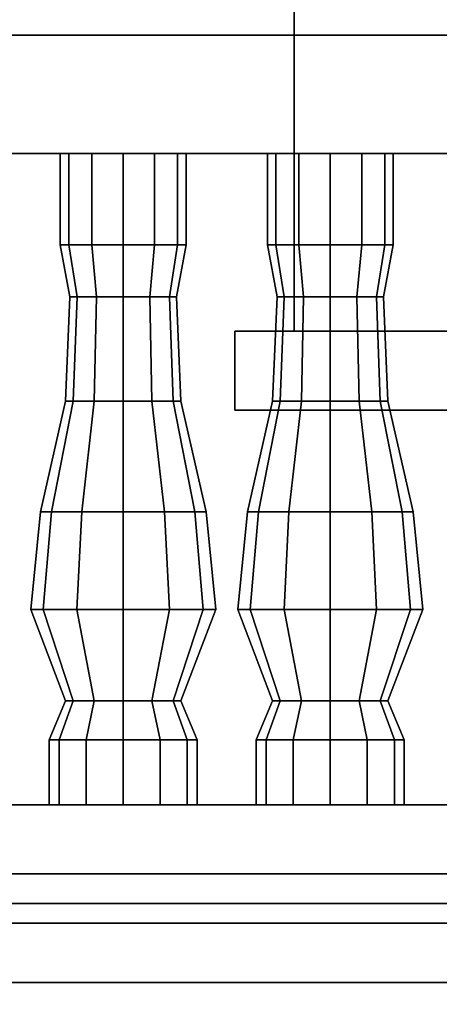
# Model space of a CAD drawing. Header units: metres. Extents: x 1.5 to 35.5, y 0 to 14.7.
# Tile 40 of 60: x 22.2 to 22.6, y 0.8 to 1.8. Entities that reach past the tile are written whole.
import ezdxf

# ---------------------------------------------------------------- set-up
doc = ezdxf.new("R2010")
doc.units = ezdxf.units.M
for name, color, linetype in [('GRANITE', 8, 'Continuous'), ('INTERIOR_FLOOR', 8, 'Continuous'), ('INTERIOR_WALL', 8, 'Continuous'), ('PLASTER', 8, 'Continuous'), ('RUSTIC', 8, 'Continuous'), ('STUCCO', 8, 'Continuous')]:
    doc.layers.add(name, color=color, linetype=linetype)

msp = doc.modelspace()

# ---------------------------------------------------------------- linework, layer by layer
at = {"layer": 'GRANITE'}
for points in [[(26, 0.84), (10, 0.84), (10, 0.9), (26, 0.9)], [(10, 0.84), (26, 0.84), (26, 0.9), (10, 0.9)], [(23, 0), (13, 0), (13, 0.9), (23, 0.9)], [(13, 0), (23, 0), (23, 0.9), (13, 0.9)]]:
    msp.add_lwpolyline(points, close=True, dxfattribs=at)
at = {"layer": 'INTERIOR_FLOOR'}
for points in [[(29.55, 0.9), (6.45, 0.9), (6.45, 0.92), (29.55, 0.92)], [(6.45, 0.9), (29.55, 0.9), (29.55, 0.92), (6.45, 0.92)]]:
    msp.add_lwpolyline(points, close=True, dxfattribs=at)
at = {"layer": 'INTERIOR_WALL'}
for points in [[(29.55, 0.9), (6.45, 0.9), (6.45, 7.6), (29.55, 7.6)], [(6.45, 0.9), (29.55, 0.9), (29.55, 7.6), (6.45, 7.6)]]:
    msp.add_lwpolyline(points, close=True, dxfattribs=at)
at = {"layer": 'PLASTER'}
for points in [[(22.6333, 0.9), (21.3667, 0.9), (21.3667, 4.5), (22.6333, 4.5)], [(21.3667, 0.9), (22.6333, 0.9), (22.6333, 4.5), (21.3667, 4.5)], [(22.6333, 0.9), (22, 0.9), (22, 4.5), (22.6333, 4.5)], [(22, 0.9), (22.6333, 0.9), (22.6333, 4.5), (22, 4.5)]]:
    msp.add_lwpolyline(points, close=True, dxfattribs=at)
at = {"layer": 'RUSTIC'}
for points in [[(30, 0), (6, 0), (6, 0.9), (30, 0.9)], [(6, 0), (30, 0), (30, 0.9), (6, 0.9)], [(26, 0), (10, 0), (10, 0.9), (26, 0.9)], [(10, 0), (26, 0), (26, 0.9), (10, 0.9)]]:
    msp.add_lwpolyline(points, close=True, dxfattribs=at)
at = {"layer": 'STUCCO'}
for points in [[(22.6333, 1.5), (22.4733, 1.5), (22.4733, 4), (22.6333, 4)], [(22.4733, 1.5), (22.6333, 1.5), (22.6333, 4), (22.4733, 4)], [(22.6333, 1.5), (22.4733, 1.5), (22.4733, 4), (22.6333, 4)], [(22.4733, 1.5), (22.6333, 1.5), (22.6333, 4), (22.4733, 4)], [(25.9, 1.68), (20, 1.68), (20, 1.8), (25.9, 1.8)], [(20, 1.68), (25.9, 1.68), (25.9, 1.8), (20, 1.8)], [(22.2448, 1.5876), (22.2362, 1.5876), (22.2362, 1.68), (22.2448, 1.68)], [(22.2362, 1.5876), (22.2448, 1.5876), (22.2448, 1.68), (22.2362, 1.68)], [(22.2681, 1.5876), (22.2448, 1.5876), (22.2448, 1.68), (22.2681, 1.68)], [(22.2448, 1.5876), (22.2681, 1.5876), (22.2681, 1.68), (22.2448, 1.68)], [(22.3, 1.5876), (22.2681, 1.5876), (22.2681, 1.68), (22.3, 1.68)], [(22.2681, 1.5876), (22.3, 1.5876), (22.3, 1.68), (22.2681, 1.68)], [(22.3319, 1.5876), (22.3, 1.5876), (22.3, 1.68), (22.3319, 1.68)], [(22.3, 1.5876), (22.3319, 1.5876), (22.3319, 1.68), (22.3, 1.68)], [(22.3552, 1.5876), (22.3319, 1.5876), (22.3319, 1.68), (22.3552, 1.68)], [(22.3319, 1.5876), (22.3552, 1.5876), (22.3552, 1.68), (22.3319, 1.68)], [(22.3637, 1.5876), (22.3552, 1.5876), (22.3552, 1.68), (22.3637, 1.68)], [(22.3552, 1.5876), (22.3637, 1.5876), (22.3637, 1.68), (22.3552, 1.68)], [(22.4548, 1.5876), (22.4462, 1.5876), (22.4462, 1.68), (22.4548, 1.68)], [(22.4462, 1.5876), (22.4548, 1.5876), (22.4548, 1.68), (22.4462, 1.68)], [(22.4781, 1.5876), (22.4548, 1.5876), (22.4548, 1.68), (22.4781, 1.68)], [(22.4548, 1.5876), (22.4781, 1.5876), (22.4781, 1.68), (22.4548, 1.68)], [(22.51, 1.5876), (22.4781, 1.5876), (22.4781, 1.68), (22.51, 1.68)], [(22.4781, 1.5876), (22.51, 1.5876), (22.51, 1.68), (22.4781, 1.68)], [(22.5419, 1.5876), (22.51, 1.5876), (22.51, 1.68), (22.5419, 1.68)], [(22.51, 1.5876), (22.5419, 1.5876), (22.5419, 1.68), (22.51, 1.68)], [(22.5652, 1.5876), (22.5419, 1.5876), (22.5419, 1.68), (22.5652, 1.68)], [(22.5419, 1.5876), (22.5652, 1.5876), (22.5652, 1.68), (22.5419, 1.68)], [(22.5738, 1.5876), (22.5652, 1.5876), (22.5652, 1.68), (22.5738, 1.68)], [(22.5652, 1.5876), (22.5738, 1.5876), (22.5738, 1.68), (22.5652, 1.68)], [(22.2532, 1.5348), (22.246, 1.5348), (22.2362, 1.5876), (22.2448, 1.5876)], [(22.246, 1.5348), (22.2532, 1.5348), (22.2448, 1.5876), (22.2362, 1.5876)], [(22.273, 1.5348), (22.2532, 1.5348), (22.2448, 1.5876), (22.2681, 1.5876)], [(22.2532, 1.5348), (22.273, 1.5348), (22.2681, 1.5876), (22.2448, 1.5876)], [(22.3, 1.5348), (22.273, 1.5348), (22.2681, 1.5876), (22.3, 1.5876)], [(22.273, 1.5348), (22.3, 1.5348), (22.3, 1.5876), (22.2681, 1.5876)], [(22.327, 1.5348), (22.3, 1.5348), (22.3, 1.5876), (22.3319, 1.5876)], [(22.3, 1.5348), (22.327, 1.5348), (22.3319, 1.5876), (22.3, 1.5876)], [(22.3468, 1.5348), (22.327, 1.5348), (22.3319, 1.5876), (22.3552, 1.5876)], [(22.327, 1.5348), (22.3468, 1.5348), (22.3552, 1.5876), (22.3319, 1.5876)], [(22.354, 1.5348), (22.3468, 1.5348), (22.3552, 1.5876), (22.3637, 1.5876)], [(22.3468, 1.5348), (22.354, 1.5348), (22.3637, 1.5876), (22.3552, 1.5876)], [(22.4632, 1.5348), (22.456, 1.5348), (22.4462, 1.5876), (22.4548, 1.5876)], [(22.456, 1.5348), (22.4632, 1.5348), (22.4548, 1.5876), (22.4462, 1.5876)], [(22.483, 1.5348), (22.4632, 1.5348), (22.4548, 1.5876), (22.4781, 1.5876)], [(22.4632, 1.5348), (22.483, 1.5348), (22.4781, 1.5876), (22.4548, 1.5876)], [(22.51, 1.5348), (22.483, 1.5348), (22.4781, 1.5876), (22.51, 1.5876)], [(22.483, 1.5348), (22.51, 1.5348), (22.51, 1.5876), (22.4781, 1.5876)], [(22.537, 1.5348), (22.51, 1.5348), (22.51, 1.5876), (22.5419, 1.5876)], [(22.51, 1.5348), (22.537, 1.5348), (22.5419, 1.5876), (22.51, 1.5876)], [(22.5568, 1.5348), (22.537, 1.5348), (22.5419, 1.5876), (22.5652, 1.5876)], [(22.537, 1.5348), (22.5568, 1.5348), (22.5652, 1.5876), (22.5419, 1.5876)], [(22.564, 1.5348), (22.5568, 1.5348), (22.5652, 1.5876), (22.5738, 1.5876)], [(22.5568, 1.5348), (22.564, 1.5348), (22.5738, 1.5876), (22.5652, 1.5876)], [(22.2493, 1.4292), (22.2415, 1.4292), (22.246, 1.5348), (22.2532, 1.5348)], [(22.2415, 1.4292), (22.2493, 1.4292), (22.2532, 1.5348), (22.246, 1.5348)], [(22.2707, 1.4292), (22.2493, 1.4292), (22.2532, 1.5348), (22.273, 1.5348)], [(22.2493, 1.4292), (22.2707, 1.4292), (22.273, 1.5348), (22.2532, 1.5348)], [(22.3, 1.4292), (22.2707, 1.4292), (22.273, 1.5348), (22.3, 1.5348)], [(22.2707, 1.4292), (22.3, 1.4292), (22.3, 1.5348), (22.273, 1.5348)], [(22.3292, 1.4292), (22.3, 1.4292), (22.3, 1.5348), (22.327, 1.5348)], [(22.3, 1.4292), (22.3292, 1.4292), (22.327, 1.5348), (22.3, 1.5348)], [(22.3507, 1.4292), (22.3292, 1.4292), (22.327, 1.5348), (22.3468, 1.5348)], [(22.3292, 1.4292), (22.3507, 1.4292), (22.3468, 1.5348), (22.327, 1.5348)], [(22.3585, 1.4292), (22.3507, 1.4292), (22.3468, 1.5348), (22.354, 1.5348)], [(22.3507, 1.4292), (22.3585, 1.4292), (22.354, 1.5348), (22.3468, 1.5348)], [(22.4593, 1.4292), (22.4515, 1.4292), (22.456, 1.5348), (22.4632, 1.5348)], [(22.4515, 1.4292), (22.4593, 1.4292), (22.4632, 1.5348), (22.456, 1.5348)], [(22.4808, 1.4292), (22.4593, 1.4292), (22.4632, 1.5348), (22.483, 1.5348)], [(22.4593, 1.4292), (22.4808, 1.4292), (22.483, 1.5348), (22.4632, 1.5348)], [(22.51, 1.4292), (22.4808, 1.4292), (22.483, 1.5348), (22.51, 1.5348)], [(22.4808, 1.4292), (22.51, 1.4292), (22.51, 1.5348), (22.483, 1.5348)], [(22.5392, 1.4292), (22.51, 1.4292), (22.51, 1.5348), (22.537, 1.5348)], [(22.51, 1.4292), (22.5392, 1.4292), (22.537, 1.5348), (22.51, 1.5348)], [(22.5607, 1.4292), (22.5392, 1.4292), (22.537, 1.5348), (22.5568, 1.5348)], [(22.5392, 1.4292), (22.5607, 1.4292), (22.5568, 1.5348), (22.537, 1.5348)], [(22.5685, 1.4292), (22.5607, 1.4292), (22.5568, 1.5348), (22.564, 1.5348)], [(22.5607, 1.4292), (22.5685, 1.4292), (22.564, 1.5348), (22.5568, 1.5348)], [(24.2533, 1.42), (22.4133, 1.42), (22.4133, 1.5), (24.2533, 1.5)], [(22.4133, 1.42), (24.2533, 1.42), (24.2533, 1.5), (22.4133, 1.5)], [(24.2533, 1.42), (22.4133, 1.42), (22.4133, 1.5), (24.2533, 1.5)], [(22.4133, 1.42), (24.2533, 1.42), (24.2533, 1.5), (22.4133, 1.5)], [(22.2273, 1.317), (22.216, 1.317), (22.2415, 1.4292), (22.2493, 1.4292)], [(22.216, 1.317), (22.2273, 1.317), (22.2493, 1.4292), (22.2415, 1.4292)], [(22.258, 1.317), (22.2273, 1.317), (22.2493, 1.4292), (22.2707, 1.4292)], [(22.2273, 1.317), (22.258, 1.317), (22.2707, 1.4292), (22.2493, 1.4292)], [(22.3, 1.317), (22.258, 1.317), (22.2707, 1.4292), (22.3, 1.4292)], [(22.258, 1.317), (22.3, 1.317), (22.3, 1.4292), (22.2707, 1.4292)], [(22.342, 1.317), (22.3, 1.317), (22.3, 1.4292), (22.3292, 1.4292)], [(22.3, 1.317), (22.342, 1.317), (22.3292, 1.4292), (22.3, 1.4292)], [(22.3727, 1.317), (22.342, 1.317), (22.3292, 1.4292), (22.3507, 1.4292)], [(22.342, 1.317), (22.3727, 1.317), (22.3507, 1.4292), (22.3292, 1.4292)], [(22.384, 1.317), (22.3727, 1.317), (22.3507, 1.4292), (22.3585, 1.4292)], [(22.3727, 1.317), (22.384, 1.317), (22.3585, 1.4292), (22.3507, 1.4292)], [(22.4372, 1.317), (22.426, 1.317), (22.4515, 1.4292), (22.4593, 1.4292)], [(22.426, 1.317), (22.4372, 1.317), (22.4593, 1.4292), (22.4515, 1.4292)], [(22.468, 1.317), (22.4372, 1.317), (22.4593, 1.4292), (22.4808, 1.4292)], [(22.4372, 1.317), (22.468, 1.317), (22.4808, 1.4292), (22.4593, 1.4292)], [(22.51, 1.317), (22.468, 1.317), (22.4808, 1.4292), (22.51, 1.4292)], [(22.468, 1.317), (22.51, 1.317), (22.51, 1.4292), (22.4808, 1.4292)], [(22.552, 1.317), (22.51, 1.317), (22.51, 1.4292), (22.5392, 1.4292)], [(22.51, 1.317), (22.552, 1.317), (22.5392, 1.4292), (22.51, 1.4292)], [(22.5828, 1.317), (22.552, 1.317), (22.5392, 1.4292), (22.5607, 1.4292)], [(22.552, 1.317), (22.5828, 1.317), (22.5607, 1.4292), (22.5392, 1.4292)], [(22.594, 1.317), (22.5828, 1.317), (22.5607, 1.4292), (22.5685, 1.4292)], [(22.5828, 1.317), (22.594, 1.317), (22.5685, 1.4292), (22.5607, 1.4292)], [(22.2188, 1.218), (22.2063, 1.218), (22.216, 1.317), (22.2273, 1.317)], [(22.2063, 1.218), (22.2188, 1.218), (22.2273, 1.317), (22.216, 1.317)], [(22.2531, 1.218), (22.2188, 1.218), (22.2273, 1.317), (22.258, 1.317)], [(22.2188, 1.218), (22.2531, 1.218), (22.258, 1.317), (22.2273, 1.317)], [(22.3, 1.218), (22.2531, 1.218), (22.258, 1.317), (22.3, 1.317)], [(22.2531, 1.218), (22.3, 1.218), (22.3, 1.317), (22.258, 1.317)], [(22.3469, 1.218), (22.3, 1.218), (22.3, 1.317), (22.342, 1.317)], [(22.3, 1.218), (22.3469, 1.218), (22.342, 1.317), (22.3, 1.317)], [(22.3812, 1.218), (22.3469, 1.218), (22.342, 1.317), (22.3727, 1.317)], [(22.3469, 1.218), (22.3812, 1.218), (22.3727, 1.317), (22.342, 1.317)], [(22.3938, 1.218), (22.3812, 1.218), (22.3727, 1.317), (22.384, 1.317)], [(22.3812, 1.218), (22.3938, 1.218), (22.384, 1.317), (22.3727, 1.317)], [(22.4288, 1.218), (22.4163, 1.218), (22.426, 1.317), (22.4372, 1.317)], [(22.4163, 1.218), (22.4288, 1.218), (22.4372, 1.317), (22.426, 1.317)], [(22.4631, 1.218), (22.4288, 1.218), (22.4372, 1.317), (22.468, 1.317)], [(22.4288, 1.218), (22.4631, 1.218), (22.468, 1.317), (22.4372, 1.317)], [(22.51, 1.218), (22.4631, 1.218), (22.468, 1.317), (22.51, 1.317)], [(22.4631, 1.218), (22.51, 1.218), (22.51, 1.317), (22.468, 1.317)], [(22.5569, 1.218), (22.51, 1.218), (22.51, 1.317), (22.552, 1.317)], [(22.51, 1.218), (22.5569, 1.218), (22.552, 1.317), (22.51, 1.317)], [(22.5912, 1.218), (22.5569, 1.218), (22.552, 1.317), (22.5828, 1.317)], [(22.5569, 1.218), (22.5912, 1.218), (22.5828, 1.317), (22.552, 1.317)], [(22.6038, 1.218), (22.5912, 1.218), (22.5828, 1.317), (22.594, 1.317)], [(22.5912, 1.218), (22.6038, 1.218), (22.594, 1.317), (22.5828, 1.317)], [(22.2493, 1.1256), (22.2415, 1.1256), (22.2063, 1.218), (22.2188, 1.218)], [(22.2415, 1.1256), (22.2493, 1.1256), (22.2188, 1.218), (22.2063, 1.218)], [(22.2707, 1.1256), (22.2493, 1.1256), (22.2188, 1.218), (22.2531, 1.218)], [(22.2493, 1.1256), (22.2707, 1.1256), (22.2531, 1.218), (22.2188, 1.218)], [(22.3, 1.1256), (22.2707, 1.1256), (22.2531, 1.218), (22.3, 1.218)], [(22.2707, 1.1256), (22.3, 1.1256), (22.3, 1.218), (22.2531, 1.218)], [(22.3292, 1.1256), (22.3, 1.1256), (22.3, 1.218), (22.3469, 1.218)], [(22.3, 1.1256), (22.3292, 1.1256), (22.3469, 1.218), (22.3, 1.218)], [(22.3507, 1.1256), (22.3292, 1.1256), (22.3469, 1.218), (22.3812, 1.218)], [(22.3292, 1.1256), (22.3507, 1.1256), (22.3812, 1.218), (22.3469, 1.218)], [(22.3585, 1.1256), (22.3507, 1.1256), (22.3812, 1.218), (22.3938, 1.218)], [(22.3507, 1.1256), (22.3585, 1.1256), (22.3938, 1.218), (22.3812, 1.218)], [(22.4593, 1.1256), (22.4515, 1.1256), (22.4163, 1.218), (22.4288, 1.218)], [(22.4515, 1.1256), (22.4593, 1.1256), (22.4288, 1.218), (22.4163, 1.218)], [(22.4808, 1.1256), (22.4593, 1.1256), (22.4288, 1.218), (22.4631, 1.218)], [(22.4593, 1.1256), (22.4808, 1.1256), (22.4631, 1.218), (22.4288, 1.218)], [(22.51, 1.1256), (22.4808, 1.1256), (22.4631, 1.218), (22.51, 1.218)], [(22.4808, 1.1256), (22.51, 1.1256), (22.51, 1.218), (22.4631, 1.218)], [(22.5392, 1.1256), (22.51, 1.1256), (22.51, 1.218), (22.5569, 1.218)], [(22.51, 1.1256), (22.5392, 1.1256), (22.5569, 1.218), (22.51, 1.218)], [(22.5607, 1.1256), (22.5392, 1.1256), (22.5569, 1.218), (22.5912, 1.218)], [(22.5392, 1.1256), (22.5607, 1.1256), (22.5912, 1.218), (22.5569, 1.218)], [(22.5685, 1.1256), (22.5607, 1.1256), (22.5912, 1.218), (22.6038, 1.218)], [(22.5607, 1.1256), (22.5685, 1.1256), (22.6038, 1.218), (22.5912, 1.218)], [(22.2351, 1.086), (22.225, 1.086), (22.2415, 1.1256), (22.2493, 1.1256)], [(22.225, 1.086), (22.2351, 1.086), (22.2493, 1.1256), (22.2415, 1.1256)], [(22.2625, 1.086), (22.2351, 1.086), (22.2493, 1.1256), (22.2707, 1.1256)], [(22.2351, 1.086), (22.2625, 1.086), (22.2707, 1.1256), (22.2493, 1.1256)], [(22.3, 1.086), (22.2625, 1.086), (22.2707, 1.1256), (22.3, 1.1256)], [(22.2625, 1.086), (22.3, 1.086), (22.3, 1.1256), (22.2707, 1.1256)], [(22.3375, 1.086), (22.3, 1.086), (22.3, 1.1256), (22.3292, 1.1256)], [(22.3, 1.086), (22.3375, 1.086), (22.3292, 1.1256), (22.3, 1.1256)], [(22.365, 1.086), (22.3375, 1.086), (22.3292, 1.1256), (22.3507, 1.1256)], [(22.3375, 1.086), (22.365, 1.086), (22.3507, 1.1256), (22.3292, 1.1256)], [(22.375, 1.086), (22.365, 1.086), (22.3507, 1.1256), (22.3585, 1.1256)], [(22.365, 1.086), (22.375, 1.086), (22.3585, 1.1256), (22.3507, 1.1256)], [(22.445, 1.086), (22.435, 1.086), (22.4515, 1.1256), (22.4593, 1.1256)], [(22.435, 1.086), (22.445, 1.086), (22.4593, 1.1256), (22.4515, 1.1256)], [(22.4725, 1.086), (22.445, 1.086), (22.4593, 1.1256), (22.4808, 1.1256)], [(22.445, 1.086), (22.4725, 1.086), (22.4808, 1.1256), (22.4593, 1.1256)], [(22.51, 1.086), (22.4725, 1.086), (22.4808, 1.1256), (22.51, 1.1256)], [(22.4725, 1.086), (22.51, 1.086), (22.51, 1.1256), (22.4808, 1.1256)], [(22.5475, 1.086), (22.51, 1.086), (22.51, 1.1256), (22.5392, 1.1256)], [(22.51, 1.086), (22.5475, 1.086), (22.5392, 1.1256), (22.51, 1.1256)], [(22.575, 1.086), (22.5475, 1.086), (22.5392, 1.1256), (22.5607, 1.1256)], [(22.5475, 1.086), (22.575, 1.086), (22.5607, 1.1256), (22.5392, 1.1256)], [(22.585, 1.086), (22.575, 1.086), (22.5607, 1.1256), (22.5685, 1.1256)], [(22.575, 1.086), (22.585, 1.086), (22.5685, 1.1256), (22.5607, 1.1256)], [(22.2351, 1.02), (22.225, 1.02), (22.225, 1.086), (22.2351, 1.086)], [(22.225, 1.02), (22.2351, 1.02), (22.2351, 1.086), (22.225, 1.086)], [(22.2625, 1.02), (22.2351, 1.02), (22.2351, 1.086), (22.2625, 1.086)], [(22.2351, 1.02), (22.2625, 1.02), (22.2625, 1.086), (22.2351, 1.086)], [(22.3, 1.02), (22.2625, 1.02), (22.2625, 1.086), (22.3, 1.086)], [(22.2625, 1.02), (22.3, 1.02), (22.3, 1.086), (22.2625, 1.086)], [(22.3375, 1.02), (22.3, 1.02), (22.3, 1.086), (22.3375, 1.086)], [(22.3, 1.02), (22.3375, 1.02), (22.3375, 1.086), (22.3, 1.086)], [(22.365, 1.02), (22.3375, 1.02), (22.3375, 1.086), (22.365, 1.086)], [(22.3375, 1.02), (22.365, 1.02), (22.365, 1.086), (22.3375, 1.086)], [(22.375, 1.02), (22.365, 1.02), (22.365, 1.086), (22.375, 1.086)], [(22.365, 1.02), (22.375, 1.02), (22.375, 1.086), (22.365, 1.086)], [(22.445, 1.02), (22.435, 1.02), (22.435, 1.086), (22.445, 1.086)], [(22.435, 1.02), (22.445, 1.02), (22.445, 1.086), (22.435, 1.086)], [(22.4725, 1.02), (22.445, 1.02), (22.445, 1.086), (22.4725, 1.086)], [(22.445, 1.02), (22.4725, 1.02), (22.4725, 1.086), (22.445, 1.086)], [(22.51, 1.02), (22.4725, 1.02), (22.4725, 1.086), (22.51, 1.086)], [(22.4725, 1.02), (22.51, 1.02), (22.51, 1.086), (22.4725, 1.086)], [(22.5475, 1.02), (22.51, 1.02), (22.51, 1.086), (22.5475, 1.086)], [(22.51, 1.02), (22.5475, 1.02), (22.5475, 1.086), (22.51, 1.086)], [(22.575, 1.02), (22.5475, 1.02), (22.5475, 1.086), (22.575, 1.086)], [(22.5475, 1.02), (22.575, 1.02), (22.575, 1.086), (22.5475, 1.086)], [(22.585, 1.02), (22.575, 1.02), (22.575, 1.086), (22.585, 1.086)], [(22.575, 1.02), (22.585, 1.02), (22.585, 1.086), (22.575, 1.086)], [(25.9, 0.9), (20, 0.9), (20, 1.02), (25.9, 1.02)], [(20, 0.9), (25.9, 0.9), (25.9, 1.02), (20, 1.02)], [(30.1, 0.78), (5.9, 0.78), (5.9, 0.95), (30.1, 0.95)], [(5.9, 0.78), (30.1, 0.78), (30.1, 0.95), (5.9, 0.95)]]:
    msp.add_lwpolyline(points, close=True, dxfattribs=at)

doc.saveas('drawing.dxf')
